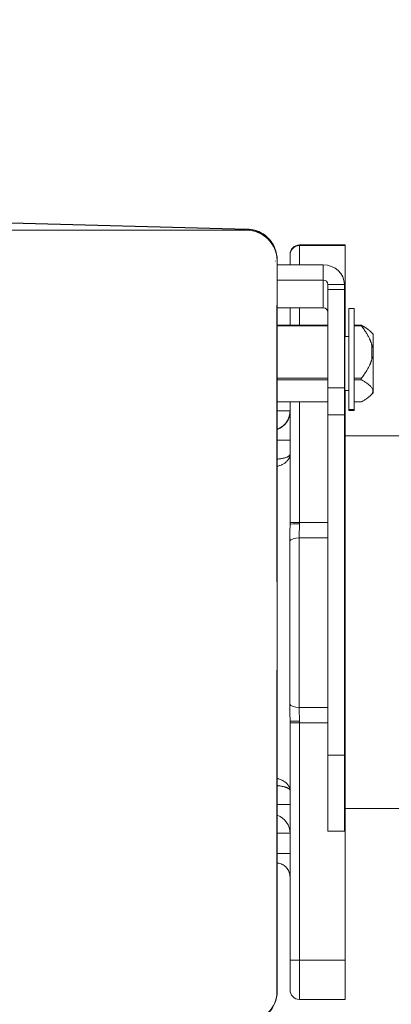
# Model space of a CAD drawing. Extents: x 0 to 796, y 0 to 496.
# Tile 104 of 222: x 110.98 to 113.22, y 409.83 to 415.78. Entities that reach past the tile are written whole.
import ezdxf

# ---------------------------------------------------------------- set-up
doc = ezdxf.new("R2010")
doc.units = 0
doc.header["$LTSCALE"] = 12
doc.header["$MEASUREMENT"] = 0
doc.layers.get('0').update_dxf_attribs({"linetype": 'CONTINUOUS'})
doc.layers.add('D', color=2, linetype='CONTINUOUS')
doc.layers.add('X', color=1, linetype='CONTINUOUS')
doc.styles.get("Standard").update_dxf_attribs({"font": 'SIMPLEX.SHX', "width": 0.875})
doc.dimstyles.get("Standard").update_dxf_attribs({"dimscale": 28, "dimtxt": 0.125, "dimasz": 0.125, "dimexe": 0.04375, "dimexo": 0.0625, "dimgap": 0.04375, "dimtad": 0, "dimtih": 1, "dimtoh": 1, "dimdec": 4, "dimzin": 12, "dimdsep": 46, "dimlunit": 5, "dimtxsty": 'Standard', "dimcen": 0, "dimclrd": 256, "dimclre": 256, "dimclrt": 256, "dimadec": 1, "dimazin": 3, "dimtfac": 0.875, "dimtdec": 4, "dimtofl": 0, "dimtmove": 0, "dimatfit": 2, "dimfxl": 1, "dimtolj": 1, "dimtzin": 12, "dimlwd": 13, "dimlwe": 13, "dimarcsym": 0})

# ---------------------------------------------------------------- blocks, each defined once
blk = doc.blocks.new('*D117')
at = {"layer": 'D', "lineweight": 13, "transparency": 16777216}
for p, q in [((180.9348, 421.44), (180.9348, 343.4783)), ((67.578, 410.8197), (67.578, 343.4783)), ((71.078, 344.7033), (115.7033, 344.7033)), ((177.4348, 344.7033), (132.8095, 344.7033))]:
    blk.add_line(p, q, dxfattribs=at)
at = {"layer": 'D', "transparency": 16777216}
for points in [[(71.078, 345.2866), (71.078, 344.1199), (67.578, 344.7033)], [(177.4348, 345.2866), (177.4348, 344.1199), (180.9348, 344.7033)]]:
    blk.add_solid(points, dxfattribs=at)
at = {"layer": 'D', "transparency": 16777216, "insert": (124.2564, 344.7033), "char_height": 3.5, "attachment_point": 5}
blk.add_mtext('\\A1;113{\\H0.875x;\\S1/2;}{}{\\C2;%%p1}', dxfattribs=at)
blk = doc.blocks.new('*D118')
at = {"layer": 'D', "lineweight": 13, "transparency": 16777216}
for p, q in [((102.5023, 421.927), (102.5023, 356.4648)), ((174.5469, 421.927), (174.5469, 356.4648)), ((106.0023, 357.6898), (134.8205, 357.6898)), ((171.0469, 357.6898), (142.2288, 357.6898))]:
    blk.add_line(p, q, dxfattribs=at)
at = {"layer": 'D', "transparency": 16777216}
for points in [[(106.0023, 358.2731), (106.0023, 357.1065), (102.5023, 357.6898)], [(171.0469, 358.2731), (171.0469, 357.1065), (174.5469, 357.6898)]]:
    blk.add_solid(points, dxfattribs=at)
at = {"layer": 'D', "transparency": 16777216, "insert": (138.5246, 357.6898), "char_height": 3.5, "attachment_point": 5}
blk.add_mtext('\\A1;72', dxfattribs=at)
blk = doc.blocks.new('GASTRAIN TOP')
at = {"layer": 'X', "lineweight": 0}
for p, q in [((-56.9766, 372.603), (-55.29, 372.5588)), ((-56.9009, 372.6032), (-55.29, 372.5609)), ((-55.29, 372.5609), (-56.9007, 372.6032)), ((-55.29, 372.5609), (-55.29, 372.5588)), ((-58.6583, 372.554), (-55.2949, 372.554)), ((-58.6583, 372.5539), (-55.2949, 372.5539)), ((-58.3995, 372.5536), (-55.5538, 372.5536)), ((-55.5538, 372.5536), (-55.2949, 372.5536)), ((-55.2949, 372.5539), (-55.2949, 372.554)), ((-54.9737, 372.4609), (-54.9737, 372.4649)), ((-54.6985, 372.4649), (-54.9737, 372.4649)), ((-54.9737, 372.4649), (-54.6985, 372.4649)), ((-54.9737, 372.4609), (-54.9737, 372.3447)), ((-54.6985, 372.4609), (-54.9737, 372.4609)), ((-54.6985, 372.4649), (-54.6985, 372.4609)), ((-54.6985, 372.2231), (-54.6985, 372.4609)), ((-55.0307, 372.404), (-55.0307, 372.408)), ((-55.0307, 372.404), (-55.0307, 372.3447)), ((-55.1179, 372.3666), (-55.1179, 372.3667)), ((-55.108, 372.3741), (-55.108, 372.3725)), ((-55.108, 372.3725), (-55.108, 372.372)), ((-55.108, 372.3672), (-55.108, 372.3671)), ((-55.108, 372.3671), (-55.108, 372.3668)), ((-55.108, 372.1082), (-55.108, 372.3668)), ((-54.8305, 372.3447), (-55.108, 372.3447)), ((-54.8305, 372.3447), (-54.8305, 372.2528)), ((-54.8305, 372.2528), (-55.108, 372.2528)), ((-54.8305, 372.0839), (-54.8305, 372.2528)), ((-54.8021, 372.2265), (-54.7024, 372.2265)), ((-54.8021, 372.1955), (-54.8021, 372.2265)), ((-54.7024, 372.2265), (-54.7024, 372.1955)), ((-54.6985, 372.2231), (-54.7024, 372.2231)), ((-54.6985, 372.2231), (-54.6985, 371.9109)), ((-54.8021, 372.1955), (-54.7024, 372.1955)), ((-54.8021, 371.6004), (-54.8021, 372.1955)), ((-54.7024, 372.1955), (-54.7024, 371.6004)), ((-55.1105, 372.1), (-55.1105, 370.4282)), ((-55.108, 372.1082), (-55.108, 370.4627)), ((-55.108, 372.0839), (-54.8305, 372.0839)), ((-55.0307, 371.9802), (-55.0307, 372.0839)), ((-54.9737, 371.9802), (-54.9737, 372.0839)), ((-54.676, 371.4696), (-54.676, 372.0804)), ((-54.6428, 372.0804), (-54.676, 372.0804)), ((-54.6428, 372.0804), (-54.6428, 371.4696)), ((-54.8021, 371.9802), (-55.108, 371.9802)), ((-54.8021, 371.9756), (-55.108, 371.9756)), ((-54.6988, 371.9802), (-54.7024, 371.9802)), ((-54.6988, 371.9756), (-54.7024, 371.9756)), ((-54.6988, 371.9802), (-54.6988, 371.9756)), ((-54.6988, 371.9756), (-54.6988, 371.6592)), ((-54.6008, 371.9802), (-54.6428, 371.9802)), ((-54.5992, 371.9756), (-54.6428, 371.9756)), ((-54.6988, 371.9109), (-54.676, 371.9109)), ((-54.5288, 371.9257), (-54.5454, 371.9423)), ((-54.5288, 371.9257), (-54.5288, 371.857)), ((-54.5364, 371.7739), (-54.5364, 371.8608)), ((-54.5288, 371.857), (-54.5288, 371.7719)), ((-54.5288, 371.7719), (-54.5288, 371.5706)), ((-54.8021, 371.6592), (-55.108, 371.6592)), ((-54.8021, 371.6494), (-55.108, 371.6494)), ((-54.6988, 371.6592), (-54.7024, 371.6592)), ((-54.6988, 371.6494), (-54.7024, 371.6494)), ((-54.6988, 371.6592), (-54.6988, 371.6494)), ((-54.6988, 371.5167), (-54.6988, 371.6494)), ((-54.5992, 371.6592), (-54.6428, 371.6592)), ((-54.5992, 371.6494), (-54.6428, 371.6494)), ((-54.8021, 371.6004), (-54.8021, 371.439)), ((-54.8021, 371.6004), (-54.7024, 371.6004)), ((-54.7024, 371.439), (-54.7024, 371.6004)), ((-54.6988, 371.5854), (-54.676, 371.5854)), ((-54.6985, 371.5854), (-54.6985, 370.7878)), ((-54.5288, 371.5706), (-54.5454, 371.554)), ((-55.108, 371.5167), (-54.8021, 371.5167)), ((-54.8021, 371.5161), (-55.108, 371.5161)), ((-55.0307, 370.7879), (-55.0307, 371.5161)), ((-54.9737, 370.7878), (-54.9737, 371.5161)), ((-54.7024, 371.5167), (-54.6988, 371.5167)), ((-54.6988, 371.5161), (-54.7024, 371.5161)), ((-54.6988, 371.5167), (-54.6988, 371.5161)), ((-54.6428, 371.5167), (-54.5992, 371.5167)), ((-54.6008, 371.5161), (-54.6428, 371.5161)), ((-54.8021, 369.3819), (-54.8021, 371.439)), ((-54.8021, 371.439), (-54.7024, 371.439)), ((-54.7024, 371.439), (-54.7024, 369.3819)), ((-54.676, 371.465), (-54.676, 371.4696)), ((-54.676, 371.4696), (-54.6428, 371.4696)), ((-54.6428, 371.465), (-54.676, 371.465)), ((-54.6428, 371.4696), (-54.6428, 371.465)), ((-50.1004, 371.312), (-54.6985, 371.312)), ((-55.0307, 370.7771), (-55.0307, 370.7879)), ((-54.9737, 370.779), (-54.9737, 370.7878)), ((-54.8021, 370.7878), (-54.9737, 370.7878)), ((-54.6985, 370.7878), (-54.7024, 370.7878)), ((-54.6985, 370.7878), (-54.6985, 370.6949)), ((-55.0318, 370.6757), (-55.0318, 369.689)), ((-54.9753, 370.6949), (-54.9753, 369.6697)), ((-54.8021, 370.6949), (-54.9753, 370.6949)), ((-54.6985, 370.6949), (-54.7024, 370.6949)), ((-54.6985, 369.6697), (-54.6985, 370.6949)), ((-55.1085, 370.4244), (-55.1105, 370.4282)), ((-55.108, 370.3831), (-55.108, 369.9407)), ((-55.1105, 369.8951), (-55.1085, 369.8993)), ((-55.1105, 369.8951), (-55.1105, 367.9266)), ((-55.108, 369.9407), (-55.108, 367.957)), ((-54.8021, 369.6697), (-54.9753, 369.6697)), ((-54.6985, 369.6697), (-54.7024, 369.6697)), ((-54.6985, 369.6697), (-54.6985, 369.5768)), ((-55.0307, 369.5769), (-55.0307, 369.5878)), ((-54.9737, 369.5768), (-54.9737, 369.5856)), ((-55.0307, 368.1416), (-55.0307, 369.5769)), ((-54.8021, 369.5768), (-54.9737, 369.5768)), ((-54.9737, 368.1415), (-54.9737, 369.5768)), ((-54.6985, 369.5768), (-54.7024, 369.5768)), ((-54.6985, 369.5768), (-54.6985, 368.1415)), ((-54.8021, 368.9212), (-54.8021, 369.3819)), ((-54.8021, 369.3819), (-54.7024, 369.3819)), ((-54.7024, 369.3819), (-54.7024, 368.9212)), ((-50.1004, 369.0576), (-54.6985, 369.0576)), ((-54.7024, 368.9212), (-54.8021, 368.9212)), ((-55.0307, 368.1416), (-55.0307, 367.9616)), ((-54.6985, 368.1415), (-54.9737, 368.1415)), ((-54.9737, 368.1415), (-54.9737, 367.9047)), ((-54.6985, 367.9047), (-54.6985, 368.1415)), ((-54.9737, 367.9047), (-54.6985, 367.9047))]:
    blk.add_line(p, q, dxfattribs=at)
for centre, radius, start, end in [((-55.1493, 368.9069), 0.1187, 0, 69.63304), ((-54.9737, 367.9616), 0.057, 180, 270)]:
    blk.add_arc(centre, radius, start, end, dxfattribs=at)
for centre, major_axis, ratio, start_param, end_param in [((-55.2949, 372.3672), (0.1869, 0), 0.999998, 0.025832, 1.570796), ((-54.8305, 372.2265), (0.0285, 0), 0.922164, 0, 1.570796), ((-55.1493, 371.4602), (0.1187, 0), 0.999998, -1.215326, 0), ((-54.9737, 370.7879), (-0.057, 0), 0.002092, 0, 1.570796), ((-54.9753, 369.6921), (-0.057, 0), 0.393266, 0.13555, 1.570796), ((-54.9737, 369.5878), (-0.057, 0), 0.039032, 0.000001, 1.570796), ((-54.9737, 369.5769), (-0.057, 0), 0.002092, 0, 1.570796), ((-54.9737, 368.1416), (-0.057, 0), 0.002092, 0, 1.570796)]:
    blk.add_ellipse(centre, major_axis=major_axis, ratio=ratio, start_param=start_param, end_param=end_param, dxfattribs=at)
at = {"layer": 'X', "lineweight": 0, "extrusion": (-2.34588e-16, 4.4589e-30, -1)}
blk.add_ellipse((-55.2949, 372.3671), major_axis=(0.1869, 0), ratio=0.999998, start_param=-1.570796, end_param=0, dxfattribs=at)
at = {"layer": 'X', "lineweight": 0, "extrusion": (-2.34588e-16, 3.64406e-27, -1)}
blk.add_ellipse((-55.2949, 372.3668), major_axis=(0.1869, 0), ratio=0.999998, start_param=-1.570796, end_param=0, dxfattribs=at)
at = {"layer": 'X', "lineweight": 0, "extrusion": (-2.34587e-16, 4.82616e-20, -1)}
blk.add_ellipse((-55.2949, 372.372), major_axis=(0.1869, 0), ratio=0.999998, start_param=-1.544616, end_param=0.000009, dxfattribs=at)
at = {"layer": 'X', "lineweight": 0, "extrusion": (-2.34588e-16, -2.01225e-29, -1)}
blk.add_ellipse((-54.9737, 372.408), major_axis=(-0.057, 0), ratio=0.999998, start_param=0, end_param=1.570796, dxfattribs=at)
at = {"layer": 'X', "lineweight": 0, "extrusion": (-2.34588e-16, -2.19555e-29, -1)}
blk.add_ellipse((-54.9737, 372.404), major_axis=(-0.057, 0), ratio=0.999998, start_param=0, end_param=1.570796, dxfattribs=at)
at = {"layer": 'X', "lineweight": 0, "extrusion": (-2.34588e-16, 3.26379e-20, -1)}
blk.add_ellipse((-55.2949, 372.3667), major_axis=(0.177, 0), ratio=0.999998, start_param=-0.010304, end_param=0, dxfattribs=at)
at = {"layer": 'X', "lineweight": 0, "extrusion": (-2.34588e-16, 2.81041e-31, -1)}
for centre, major_axis in [((-54.8305, 372.2265), (0.1281, 0)), ((-54.8305, 372.0576), (0.0285, 0))]:
    blk.add_ellipse(centre, major_axis=major_axis, ratio=0.922164, start_param=-1.570796, end_param=0, dxfattribs=at)
at = {"layer": 'X', "lineweight": 0, "extrusion": (-2.60006e-16, -1.34973e-14, -1)}
for centre in [(-55.1493, 371.2843), (-55.1493, 369.0821)]:
    blk.add_ellipse(centre, major_axis=(0.1187, 0), ratio=0.002092, start_param=-1.215326, end_param=0, dxfattribs=at)
at = {"layer": 'X', "lineweight": 0, "extrusion": (-2.34588e-16, 6.1833e-22, -1)}
blk.add_ellipse((-54.9737, 370.7771), major_axis=(-0.057, 0), ratio=0.03485, start_param=0, end_param=1.570796, dxfattribs=at)
at = {"layer": 'X', "lineweight": 0, "extrusion": (-2.26346e-16, 7.92647e-17, -1)}
blk.add_ellipse((-54.9753, 370.6727), major_axis=(-0.057, 0), ratio=0.389417, start_param=0.135536, end_param=1.570724, dxfattribs=at)
at = {"layer": 'X', "lineweight": 0, "extrusion": (-2.4258e-16, 1.10055e-14, -1)}
blk.add_ellipse((-55.1161, 368.7871), major_axis=(0.0854, 0), ratio=0.002092, start_param=-1.476167, end_param=0, dxfattribs=at)
at = {"layer": 'X', "lineweight": 0, "extrusion": (-2.34623e-16, 1.21488e-19, -1)}
blk.add_ellipse((-55.1161, 368.6442), major_axis=(0.0854, 0), ratio=0.999998, start_param=-0.163853, end_param=0.000039, dxfattribs=at)
at = {"layer": 'X', "lineweight": 0, "extrusion": (-2.34588e-16, -4.21552e-26, -1)}
blk.add_ellipse((-55.2949, 367.957), major_axis=(0.1869, 0), ratio=0.999998, start_param=0, end_param=1.570796, dxfattribs=at)
at = {"layer": 'X', "lineweight": 0, "extrusion": (-2.34588e-16, -2.05183e-21, -1)}
blk.add_ellipse((-55.2949, 367.9526), major_axis=(0.1869, 0), ratio=0.999998, start_param=-0.000009, end_param=1.544616, dxfattribs=at)
at = {"layer": 'X', "lineweight": 0}
for points in [[(-55.108, 372.3741), (-55.108, 372.3902), (-55.1122, 372.4222), (-55.1304, 372.467), (-55.1594, 372.5058), (-55.1973, 372.5359), (-55.2418, 372.5555), (-55.2739, 372.5605), (-55.29, 372.5609)], [(-55.1179, 372.3685), (-55.1179, 372.3679), (-55.1179, 372.3673), (-55.1179, 372.3667)], [(-55.108, 372.3672), (-55.108, 372.368), (-55.108, 372.3696), (-55.1081, 372.3712), (-55.1081, 372.372)], [(-55.1081, 372.3717), (-55.1081, 372.3718), (-55.1081, 372.3719), (-55.1081, 372.372)], [(-55.1081, 372.372), (-55.1081, 372.3719), (-55.1081, 372.3718), (-55.1081, 372.3717)], [(-55.108, 372.3741), (-55.108, 372.3741), (-55.108, 372.3741), (-55.108, 372.3741)], [(-55.0307, 368.9094), (-55.0307, 368.9092), (-55.0307, 368.9091), (-55.0307, 368.909)]]:
    blk.add_open_spline(points, degree=3, dxfattribs=at)
for points, knots in [([(-55.254, 372.5565), (-55.2469, 372.5549), (-55.2399, 372.5529), (-55.2147, 372.544), (-55.1974, 372.5347), (-55.1665, 372.5113), (-55.1529, 372.4971), (-55.1343, 372.4706), (-55.128, 372.4592), (-55.1229, 372.4472)], [3.362082, 3.362082, 3.362082, 3.362082, 3.4790834, 3.4790834, 3.7906623, 3.7906623, 4.1022411, 4.1022411, 4.3104217, 4.3104217, 4.3104217, 4.3104217]), ([(-54.5992, 371.9756), (-54.5998, 371.9763), (-54.6003, 371.9771), (-54.6009, 371.9782), (-54.6011, 371.9786), (-54.6013, 371.9791), (-54.6013, 371.9794), (-54.6013, 371.9798), (-54.6013, 371.9799), (-54.6011, 371.9801), (-54.6009, 371.9802), (-54.6003, 371.9801), (-54.5998, 371.9799), (-54.5992, 371.9796)], [0.01983742, 0.01983742, 0.01983742, 0.01983742, 0.02748853, 0.02748853, 0.03149178, 0.03149178, 0.03549504, 0.03549504, 0.0394983, 0.0394983, 0.04350155, 0.04350155, 0.05115267, 0.05115267, 0.05115267, 0.05115267]), ([(-54.5288, 371.857), (-54.5288, 371.8549), (-54.5289, 371.8529), (-54.5293, 371.8496), (-54.5295, 371.8478), (-54.5303, 371.8466), (-54.5304, 371.8465), (-54.5306, 371.8464), (-54.5307, 371.8464), (-54.5309, 371.8464), (-54.531, 371.8464), (-54.5312, 371.8465), (-54.5312, 371.8466), (-54.5314, 371.8467), (-54.5315, 371.8468), (-54.5317, 371.8471), (-54.5318, 371.8473), (-54.5322, 371.848), (-54.5325, 371.8485), (-54.5342, 371.8527), (-54.5354, 371.8571), (-54.5364, 371.8608)], [-0.20092128, -0.20092128, -0.20092128, -0.20092128, -0.18237182, -0.18237182, -0.16750246, -0.16750246, -0.16541708, -0.16541708, -0.16437439, -0.16437439, -0.1633317, -0.1633317, -0.16233451, -0.16233451, -0.16133731, -0.16133731, -0.15934293, -0.15934293, -0.15535415, -0.15535415, -0.12415968, -0.12415968, -0.12415968, -0.12415968]), ([(-54.5364, 371.7739), (-54.5354, 371.7777), (-54.5342, 371.782), (-54.5325, 371.7854), (-54.5322, 371.7858), (-54.5318, 371.7863), (-54.5317, 371.7864), (-54.5315, 371.7866), (-54.5314, 371.7866), (-54.5312, 371.7866), (-54.5312, 371.7866), (-54.531, 371.7866), (-54.5309, 371.7865), (-54.5307, 371.7864), (-54.5306, 371.7863), (-54.5304, 371.786), (-54.5303, 371.7857), (-54.5295, 371.7837), (-54.5293, 371.7814), (-54.5289, 371.777), (-54.5288, 371.7745), (-54.5288, 371.7719)], [-0.19889884, -0.19889884, -0.19889884, -0.19889884, -0.16770436, -0.16770436, -0.16371559, -0.16371559, -0.16172121, -0.16172121, -0.16072401, -0.16072401, -0.15972682, -0.15972682, -0.15868413, -0.15868413, -0.15764144, -0.15764144, -0.15555606, -0.15555606, -0.1406867, -0.1406867, -0.12213724, -0.12213724, -0.12213724, -0.12213724]), ([(-54.5992, 371.6494), (-54.5998, 371.6497), (-54.6003, 371.6502), (-54.6009, 371.6513), (-54.6011, 371.6517), (-54.6013, 371.6525), (-54.6013, 371.653), (-54.6013, 371.654), (-54.6013, 371.6545), (-54.6011, 371.6555), (-54.6009, 371.656), (-54.6003, 371.6575), (-54.5998, 371.6584), (-54.5992, 371.6592)], [0.01983742, 0.01983742, 0.01983742, 0.01983742, 0.02748853, 0.02748853, 0.03149178, 0.03149178, 0.03549504, 0.03549504, 0.0394983, 0.0394983, 0.04350155, 0.04350155, 0.05115267, 0.05115267, 0.05115267, 0.05115267]), ([(-54.6008, 371.5161), (-54.6008, 371.5161), (-54.6007, 371.5161), (-54.6003, 371.5162), (-54.5998, 371.5164), (-54.5992, 371.5167)], [0.042892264, 0.042892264, 0.042892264, 0.042892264, 0.043501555, 0.043501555, 0.051152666, 0.051152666, 0.051152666, 0.051152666]), ([(-55.0307, 371.4624), (-55.0307, 371.4624), (-55.0309, 371.4624), (-55.032, 371.4625), (-55.0338, 371.4625), (-55.0363, 371.4625), (-55.0395, 371.4625), (-55.0434, 371.4626), (-55.0478, 371.4626), (-55.0529, 371.4626), (-55.0585, 371.4627), (-55.0646, 371.4627), (-55.0711, 371.4627), (-55.078, 371.4628), (-55.0852, 371.4628), (-55.0927, 371.4628), (-55.1003, 371.4628), (-55.1055, 371.4629), (-55.108, 371.4629)], [0, 0, 0, 0, 0.0588235, 0.1176471, 0.1764706, 0.2352941, 0.2941176, 0.3529412, 0.4117647, 0.4705882, 0.5294118, 0.5882353, 0.6470588, 0.7058824, 0.7647059, 0.8235294, 0.8823529, 0.9397641, 0.9397641, 0.9397641, 0.9397641]), ([(-55.0307, 371.4624), (-55.0307, 371.4615), (-55.0307, 371.4598), (-55.0308, 371.4571), (-55.0309, 371.4545), (-55.0311, 371.4519), (-55.0314, 371.4492), (-55.0317, 371.4466), (-55.0321, 371.444), (-55.0326, 371.4414), (-55.0331, 371.4388), (-55.0336, 371.4362), (-55.0342, 371.4336), (-55.0349, 371.431), (-55.0356, 371.4285), (-55.0364, 371.4259), (-55.0373, 371.4234), (-55.0382, 371.4209), (-55.0391, 371.4184), (-55.0401, 371.416), (-55.0412, 371.4135), (-55.0423, 371.4111), (-55.0435, 371.4087), (-55.0447, 371.4063), (-55.046, 371.404), (-55.0474, 371.4017), (-55.0488, 371.3994), (-55.0502, 371.3971), (-55.0517, 371.3949), (-55.0533, 371.3927), (-55.0549, 371.3905), (-55.0565, 371.3884), (-55.0582, 371.3863), (-55.06, 371.3843), (-55.0618, 371.3823), (-55.0636, 371.3803), (-55.0655, 371.3784), (-55.0675, 371.3765), (-55.0695, 371.3746), (-55.0715, 371.3728), (-55.0736, 371.3711), (-55.0757, 371.3693), (-55.0778, 371.3677), (-55.08, 371.3661), (-55.0822, 371.3645), (-55.0845, 371.363), (-55.0868, 371.3615), (-55.0891, 371.3601), (-55.0915, 371.3587), (-55.0939, 371.3574), (-55.0964, 371.3562), (-55.0988, 371.355), (-55.1013, 371.3538), (-55.1038, 371.3527), (-55.1061, 371.3518), (-55.1075, 371.3513), (-55.108, 371.3511)], [0, 0, 0, 0, 0.0144928, 0.0289855, 0.0434783, 0.057971, 0.0724638, 0.0869565, 0.1014493, 0.115942, 0.1304348, 0.1449275, 0.1594203, 0.173913, 0.1884058, 0.2028986, 0.2173913, 0.2318841, 0.2463768, 0.2608696, 0.2753623, 0.2898551, 0.3043478, 0.3188406, 0.3333333, 0.3478261, 0.3623188, 0.3768116, 0.3913043, 0.4057971, 0.4202899, 0.4347826, 0.4492754, 0.4637681, 0.4782609, 0.4927536, 0.5072464, 0.5217391, 0.5362319, 0.5507246, 0.5652174, 0.5797101, 0.5942029, 0.6086957, 0.6231884, 0.6376812, 0.6521739, 0.6666667, 0.6811594, 0.6956522, 0.7101449, 0.7246377, 0.7391304, 0.7536232, 0.7681159, 0.7773883, 0.7773883, 0.7773883, 0.7773883]), ([(-55.0307, 371.1988), (-55.0307, 371.1967), (-55.031, 371.1924), (-55.0322, 371.1861), (-55.0343, 371.1798), (-55.0372, 371.1737), (-55.0409, 371.1677), (-55.0453, 371.1619), (-55.0504, 371.1564), (-55.0562, 371.1512), (-55.0627, 371.1464), (-55.0697, 371.1419), (-55.0772, 371.1378), (-55.0852, 371.1341), (-55.0936, 371.1309), (-55.1013, 371.1285), (-55.1061, 371.1272), (-55.108, 371.1267)], [0, 0, 0, 0, 0.0526316, 0.1052632, 0.1578947, 0.2105263, 0.2631579, 0.3157895, 0.3684211, 0.4210526, 0.4736842, 0.5263158, 0.5789474, 0.6315789, 0.6842105, 0.7368421, 0.7697732, 0.7697732, 0.7697732, 0.7697732]), ([(-55.108, 371.17), (-55.1062, 371.1701), (-55.1013, 371.1707), (-55.0937, 371.1716), (-55.0853, 371.1729), (-55.0773, 371.1744), (-55.0698, 371.176), (-55.0627, 371.1778), (-55.0563, 371.1798), (-55.0505, 371.1818), (-55.0453, 371.184), (-55.0409, 371.1863), (-55.0372, 371.1887), (-55.0343, 371.1912), (-55.0322, 371.1937), (-55.031, 371.1962), (-55.0307, 371.1979), (-55.0307, 371.1988)], [0.2307522, 0.2307522, 0.2307522, 0.2307522, 0.2631579, 0.3157895, 0.3684211, 0.4210526, 0.4736842, 0.5263158, 0.5789474, 0.6315789, 0.6842105, 0.7368421, 0.7894737, 0.8421053, 0.8947368, 0.9473684, 1, 1, 1, 1]), ([(-55.0318, 370.6757), (-55.0318, 370.6826), (-55.0317, 370.6964), (-55.0314, 370.717), (-55.0311, 370.7374), (-55.0308, 370.7575), (-55.0307, 370.7706), (-55.0307, 370.7771)], [0.0000414, 0.0000414, 0.0000414, 0.0000414, 0.2, 0.4, 0.6, 0.8, 1, 1, 1, 1]), ([(-54.9753, 370.6949), (-54.9753, 370.6992), (-54.9753, 370.7037), (-54.9752, 370.7127), (-54.9751, 370.7173), (-54.975, 370.7226), (-54.975, 370.7231), (-54.9749, 370.7278), (-54.9747, 370.732), (-54.9745, 370.741), (-54.9743, 370.7458), (-54.9741, 370.7554), (-54.974, 370.7602), (-54.9739, 370.765), (-54.9739, 370.7652), (-54.9738, 370.7699), (-54.9737, 370.7745), (-54.9737, 370.779)], [0.0000108, 0.0000108, 0.0000108, 0.0000108, 0.1666667, 0.1666667, 0.3333333, 0.3333333, 0.3534633, 0.3534633, 0.5, 0.5, 0.6666667, 0.6666667, 0.8333333, 0.8333333, 0.8378655, 0.8378655, 1, 1, 1, 1]), ([(-55.1085, 370.4244), (-55.1085, 370.4253), (-55.1085, 370.4253), (-55.1084, 370.4301), (-55.1083, 370.4354), (-55.1082, 370.4445), (-55.1081, 370.4483), (-55.1081, 370.4557), (-55.1081, 370.4592), (-55.1081, 370.4627)], [-0.00843741, -0.00843741, -0.00843741, -0.00843741, 0, 0, 0.03661695, 0.03661695, 0.06119808, 0.06119808, 0.08206168, 0.08206168, 0.08206168, 0.08206168]), ([(-55.108, 370.3831), (-55.108, 370.3881), (-55.108, 370.3928), (-55.1079, 370.4022), (-55.1079, 370.4073), (-55.1078, 370.4145), (-55.1077, 370.4171), (-55.1077, 370.4204), (-55.1077, 370.4214), (-55.1077, 370.4231), (-55.1077, 370.4237), (-55.1077, 370.425), (-55.1077, 370.4257), (-55.1077, 370.4276), (-55.1077, 370.4289), (-55.1078, 370.4339), (-55.1078, 370.4381), (-55.1079, 370.4463), (-55.108, 370.4498), (-55.108, 370.4565), (-55.108, 370.4596), (-55.108, 370.4627)], [0, 0, 0, 0, 0.0385332, 0.0385332, 0.096569, 0.096569, 0.1371998, 0.1371998, 0.1543032, 0.1543032, 0.1644236, 0.1644236, 0.1751815, 0.1751815, 0.1960355, 0.1960355, 0.2492469, 0.2492469, 0.2884602, 0.2884602, 0.3208388, 0.3208388, 0.3208388, 0.3208388]), ([(-55.1085, 369.8993), (-55.1085, 369.8994), (-55.1085, 369.8996), (-55.1085, 369.9027), (-55.1084, 369.9056), (-55.1083, 369.9095), (-55.1083, 369.9106), (-55.1083, 369.9135), (-55.1082, 369.9153), (-55.1082, 369.9199), (-55.1081, 369.9227), (-55.1081, 369.9257), (-55.1081, 369.926), (-55.1081, 369.9287), (-55.1081, 369.9311), (-55.108, 369.9359), (-55.108, 369.9384), (-55.108, 369.9407)], [0, 0, 0, 0, 0.0087783, 0.0087783, 0.2, 0.2, 0.2736537, 0.2736537, 0.4, 0.4, 0.6, 0.6, 0.6221729, 0.6221729, 0.8, 0.8, 1, 1, 1, 1]), ([(-55.0307, 369.5878), (-55.0307, 369.5943), (-55.0308, 369.6074), (-55.0311, 369.6275), (-55.0314, 369.6479), (-55.0317, 369.6684), (-55.0318, 369.6821), (-55.0318, 369.689)], [0, 0, 0, 0, 0.2, 0.4, 0.6, 0.8, 0.999937, 0.999937, 0.999937, 0.999937]), ([(-54.9737, 369.5856), (-54.9737, 369.5903), (-54.9738, 369.595), (-54.9739, 369.6014), (-54.9739, 369.6031), (-54.974, 369.6079), (-54.9741, 369.611), (-54.9743, 369.6189), (-54.9745, 369.6237), (-54.9748, 369.6332), (-54.9749, 369.6379), (-54.975, 369.6438), (-54.9751, 369.6449), (-54.9752, 369.6496), (-54.9752, 369.653), (-54.9753, 369.6609), (-54.9753, 369.6653), (-54.9753, 369.6697)], [0, 0, 0, 0, 0.1666667, 0.1666667, 0.2264126, 0.2264126, 0.3333333, 0.3333333, 0.5, 0.5, 0.6666667, 0.6666667, 0.708188, 0.708188, 0.8333333, 0.8333333, 0.9999914, 0.9999914, 0.9999914, 0.9999914]), ([(-55.108, 369.24), (-55.1061, 369.2396), (-55.1013, 369.2383), (-55.0936, 369.2358), (-55.0852, 369.2326), (-55.0772, 369.2289), (-55.0697, 369.2248), (-55.0627, 369.2203), (-55.0562, 369.2154), (-55.0504, 369.2101), (-55.0453, 369.2046), (-55.0409, 369.1988), (-55.0372, 369.1928), (-55.0343, 369.1867), (-55.0322, 369.1804), (-55.031, 369.174), (-55.0307, 369.1697), (-55.0307, 369.1676)], [0.2302246, 0.2302246, 0.2302246, 0.2302246, 0.2631579, 0.3157895, 0.3684211, 0.4210526, 0.4736842, 0.5263158, 0.5789474, 0.6315789, 0.6842105, 0.7368421, 0.7894737, 0.8421053, 0.8947368, 0.9473684, 1, 1, 1, 1]), ([(-55.0307, 369.1676), (-55.0307, 369.1684), (-55.031, 369.1702), (-55.0322, 369.1728), (-55.0343, 369.1753), (-55.0372, 369.1778), (-55.0409, 369.1802), (-55.0453, 369.1826), (-55.0505, 369.1848), (-55.0563, 369.1869), (-55.0627, 369.1889), (-55.0697, 369.1907), (-55.0773, 369.1924), (-55.0853, 369.1939), (-55.0937, 369.1952), (-55.1013, 369.1962), (-55.1062, 369.1967), (-55.108, 369.1969)], [0, 0, 0, 0, 0.0526316, 0.1052632, 0.1578947, 0.2105263, 0.2631579, 0.3157895, 0.3684211, 0.4210526, 0.4736842, 0.5263158, 0.5789474, 0.6315789, 0.6842105, 0.7368421, 0.7692851, 0.7692851, 0.7692851, 0.7692851]), ([(-55.108, 368.9091), (-55.1055, 368.9091), (-55.1003, 368.9091), (-55.0927, 368.9091), (-55.0852, 368.9091), (-55.078, 368.9091), (-55.0711, 368.9091), (-55.0646, 368.909), (-55.0585, 368.909), (-55.0529, 368.909), (-55.0478, 368.9089), (-55.0434, 368.9089), (-55.0395, 368.9089), (-55.0363, 368.9088), (-55.0338, 368.9088), (-55.032, 368.9088), (-55.031, 368.9086), (-55.0307, 368.9088), (-55.0307, 368.9089)], [0.0602622, 0.0602622, 0.0602622, 0.0602622, 0.1176471, 0.1764706, 0.2352941, 0.2941176, 0.3529412, 0.4117647, 0.4705882, 0.5294118, 0.5882353, 0.6470588, 0.7058824, 0.7647059, 0.8235294, 0.8823529, 0.9411765, 0.9897572, 0.9897572, 0.9897572, 0.9897572]), ([(-55.0318, 368.6581), (-55.0333, 368.6669), (-55.0362, 368.6756), (-55.0444, 368.6915), (-55.0499, 368.6989), (-55.0629, 368.7116), (-55.0705, 368.717), (-55.0868, 368.7249), (-55.0957, 368.7276), (-55.1058, 368.729), (-55.1069, 368.7291), (-55.108, 368.7292)], [0, 0, 0, 0, 0.0267695, 0.0267695, 0.0538267, 0.0538267, 0.081052, 0.081052, 0.1082715, 0.1082715, 0.1116491, 0.1116491, 0.1116491, 0.1116491])]:
    blk.add_open_spline(points, degree=3, knots=knots, dxfattribs=at)
for points, weights in [([(-54.5992, 371.9796), (-54.5618, 371.9586), (-54.5454, 371.9423)], [1.18958322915, 1.30388755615, 1.36113667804]), ([(-54.5364, 371.8608), (-54.5499, 371.9099), (-54.5992, 371.9756)], [1.39481895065, 1.34481521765, 1.18958322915]), ([(-54.5992, 371.6592), (-54.5499, 371.7249), (-54.5364, 371.7739)], [1.18958322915, 1.34481521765, 1.39481895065]), ([(-54.5992, 371.5167), (-54.4805, 371.5831), (-54.5992, 371.6494)], [1.18958322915, 1.64757752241, 1.18958322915])]:
    blk.add_rational_spline(points, weights, degree=2, dxfattribs=at)

msp = doc.modelspace()

# ---------------------------------------------------------------- linework, layer by layer
msp.add_arc((138.00229, 423.67699), 36.54466, 200.733327, 71.451702)

# ---------------------------------------------------------------- block references
msp.add_blockref('GASTRAIN TOP', (167.64384, 41.95799))

# ---------------------------------------------------------------- dimensions: what is measured, and where the dimension line sits
at = {"layer": 'D'}
dim = msp.add_linear_dim(base=(102.50229, 357.68981), p1=(174.54694, 423.67699), p2=(102.50229, 423.67699), text='72', dimstyle='Standard', dxfattribs=at)
dim.commit()
dim.dimension.update_dxf_attribs({"geometry": '*D118', "text_midpoint": (138.52462, 357.68981)})
dim = msp.add_linear_dim(base=(180.93479, 344.70327), p1=(67.57797, 412.56969), p2=(180.93479, 423.19001), text='<>{}{\\C2;%%p1}', dimstyle='Standard', override={"dimdec": 1}, dxfattribs=at)
dim.commit()
dim.dimension.update_dxf_attribs({"geometry": '*D117', "text_midpoint": (124.25638, 344.70327)})

doc.saveas('drawing.dxf')
